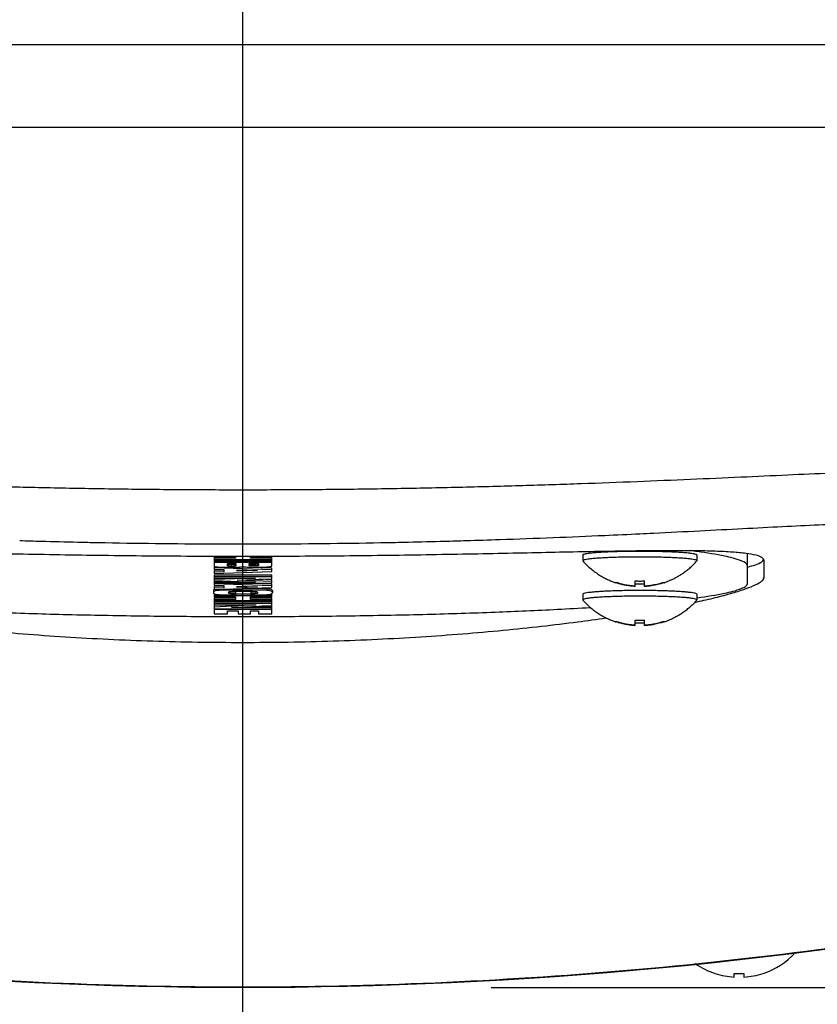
# Model space of a CAD drawing. Header units: millimetres. Extents: x 0 to 594, y 0 to 420.
# Tile 32 of 256: x 130.4 to 135.23, y 259.82 to 265.77. Entities that reach past the tile are written whole.
import ezdxf

# ---------------------------------------------------------------- set-up
doc = ezdxf.new("R2010")
doc.units = ezdxf.units.MM
doc.header["$LTSCALE"] = 32.67
doc.linetypes.add('CENTER', pattern=[0.6, 0.375, -0.075, 0.075, -0.075])
doc.linetypes.add('PHANTOM', pattern=[0.8, 0.45, -0.05, 0.1, -0.05, 0.1, -0.05])
doc.layers.get('0').update_dxf_attribs({"linetype": 'CONTINUOUS'})
for name, color, linetype in [('CRV', 7, 'CONTINUOUS'), ('DEFAULT_1', 7, 'CENTER'), ('DRIV_DIM', 7, 'CONTINUOUS')]:
    doc.layers.add(name, color=color, linetype=linetype)
doc.styles.get("Standard").update_dxf_attribs({"font": 'MS PGothic.ttf', "width": 0.8})
doc.dimstyles.new('DIMSTYLE_2', dxfattribs={"dimtxt": 3.8, "dimasz": 1.8, "dimexe": 0.18, "dimexo": 0.0625, "dimgap": 0.09, "dimtad": 1, "dimdec": 0, "dimlfac": 10, "dimdsep": 46, "dimtxsty": 'STANDARD', "dimblk": 'OPEN', "dimblk1": 'OPEN', "dimblk2": 'OPEN', "dimcen": 0.09, "dimadec": 0, "dimazin": 0, "dimtfac": 1, "dimtdec": 0, "dimtofl": 0, "dimtmove": 0, "dimatfit": 3, "dimldrblk": 'OPEN', "dimfxl": 1, "dimtolj": 1, "dimarcsym": 0})
doc.dimstyles.new('DIMSTYLE_3', dxfattribs={"dimtxt": 3.8, "dimasz": 1.8, "dimexe": 0.18, "dimexo": 0.0625, "dimgap": 0.09, "dimtad": 1, "dimdec": 3, "dimlfac": 10, "dimdsep": 46, "dimtxsty": 'STANDARD', "dimblk": 'OPEN', "dimblk1": 'OPEN', "dimblk2": 'OPEN', "dimcen": 0.09, "dimadec": 0, "dimazin": 0, "dimtp": 0.5, "dimtm": 0.5, "dimtfac": 1, "dimtdec": 3, "dimtofl": 0, "dimtmove": 0, "dimatfit": 3, "dimldrblk": 'OPEN', "dimfxl": 1, "dimtolj": 1, "dimarcsym": 0})

# ---------------------------------------------------------------- blocks, each defined once
blk = doc.blocks.new('_OPEN')
at = {"color": 0, "linetype": 'ByBlock'}
for p, q in [((0, 0), (-1, 0.342)), ((-1, -0.342), (0, 0)), ((-1, 0), (0, 0))]:
    blk.add_line(p, q, dxfattribs=at)
blk = doc.blocks.new('*D4')
at = {"layer": 'DRIV_DIM', "color": 2, "linetype": 'Continuous'}
for p, q in [((133.2536, 292.9213), (226.9926, 292.9213)), ((224.9926, 292.9213), (224.9926, 276.4218)), ((224.9926, 259.9223), (224.9926, 276.4218)), ((133.2536, 259.9223), (226.9926, 259.9223))]:
    blk.add_line(p, q, dxfattribs=at)
at = {"layer": 'DRIV_DIM', "color": 2, "linetype": 'Continuous', "xscale": 1.8, "yscale": 1.8, "zscale": 1.8}
for p, rotation in [((224.9926, 292.9213), 90), ((224.9926, 259.9223), 270)]:
    blk.add_blockref('_OPEN', p, dxfattribs=dict(at, rotation=rotation))
at = {"layer": 'DRIV_DIM', "color": 2, "linetype": 'Continuous', "width": 0.8}
blk.add_text('330', height=3.8, rotation=90, dxfattribs=at).set_placement((224.0426, 272.1424))
blk = doc.blocks.new('*D30')
at = {"layer": 'DRIV_DIM', "color": 2, "linetype": 'Continuous'}
for p, q in [((138.2536, 276.4223), (63.0877, 276.4223)), ((141.2308, 276.1618), (215.2547, 263.1094))]:
    blk.add_line(p, q, dxfattribs=at)
for points in [[(65.725, 274.6299), (65.0877, 276.4223), (64.4938, 274.615)], [(213.5561, 261.5738), (213.2851, 263.4567), (212.3462, 261.8022)]]:
    blk.add_lwpolyline(points, dxfattribs=at)
for start, end in [(180, 265), (265, 350)]:
    blk.add_arc((139.7536, 276.4223), 74.6659, start, end, dxfattribs=at)
at = {"layer": 'DRIV_DIM', "color": 2, "linetype": 'Continuous', "width": 0.766667}
blk.add_text('170%%d', height=3.8, rotation=-27.32462, dxfattribs=at).set_placement((97.66, 207.6469))

msp = doc.modelspace()

# ---------------------------------------------------------------- linework, layer by layer
at = {"color": 9, "linetype": 'Continuous'}
for p, q in [((125.25357, 265.62232), (138.25357, 265.62232)), ((131.66403, 262.47941), (131.66403, 262.46943)), ((131.68328, 262.47884), (131.68328, 262.46886)), ((131.70486, 262.47935), (131.70486, 262.46938)), ((131.79456, 262.48044), (131.79456, 262.47047)), ((131.81861, 262.4796), (131.81861, 262.46962)), ((131.84212, 262.48035), (131.84212, 262.47038)), ((131.74511, 262.33398), (131.74511, 262.32401)), ((131.59957, 262.328), (131.59957, 262.32153)), ((131.67453, 262.31265), (131.67453, 262.30267)), ((131.83874, 262.3137), (131.83874, 262.30372)), ((131.89795, 262.33199), (131.89795, 262.32201))]:
    msp.add_line(p, q, dxfattribs=at)
at = {"color": 7, "linetype": 'Continuous'}
for p, q in [((124.25357, 265.12232), (139.25357, 265.12232)), ((131.70807, 262.5259), (131.57857, 262.5259)), ((131.57857, 262.5259), (131.57857, 262.45061)), ((131.70807, 262.51592), (131.57857, 262.51592)), ((131.70807, 262.52712), (131.70807, 262.51592)), ((131.7982, 262.51592), (131.7982, 262.52711)), ((131.92857, 262.5259), (131.7982, 262.5259)), ((131.92857, 262.51592), (131.7982, 262.51592)), ((131.92857, 262.47298), (131.92857, 262.5259)), ((133.80857, 262.53538), (133.80857, 262.50119)), ((134.49857, 262.53538), (134.49857, 262.50119)), ((134.80357, 262.36449), (134.80357, 262.54386)), ((131.57857, 262.50887), (131.92857, 262.50887)), ((131.92857, 262.50348), (131.57857, 262.50348)), ((131.57857, 262.49642), (131.92857, 262.49642)), ((131.92857, 262.49094), (131.57857, 262.49094)), ((131.92857, 262.4462), (131.57857, 262.45877)), ((131.65936, 262.48389), (131.71099, 262.48389)), ((131.65936, 262.47168), (131.65936, 262.48389)), ((131.71099, 262.48389), (131.71099, 262.47279)), ((131.92857, 262.45618), (131.73459, 262.46315)), ((131.79178, 262.48389), (131.84778, 262.48389)), ((131.79178, 262.47269), (131.79178, 262.48389)), ((131.84778, 262.48389), (131.84778, 262.47252)), ((131.92857, 262.43726), (131.92857, 262.45618)), ((133.80857, 262.50119), (133.80915, 262.49987)), ((134.49799, 262.49987), (134.49857, 262.50119)), ((134.90357, 262.50396), (134.90357, 262.39879)), ((131.57857, 262.45061), (131.63865, 262.44859)), ((131.63865, 262.44467), (131.57857, 262.44272)), ((131.57857, 262.44272), (131.57857, 262.42469)), ((131.57857, 262.42469), (131.92857, 262.43726)), ((131.63865, 262.4347), (131.57857, 262.43274)), ((131.92857, 262.41354), (131.57857, 262.41354)), ((131.57857, 262.41354), (131.57857, 262.35316)), ((131.92857, 262.40356), (131.57857, 262.40356)), ((131.82882, 262.39651), (131.57857, 262.387)), ((131.57857, 262.39651), (131.82882, 262.39651)), ((131.63865, 262.44859), (131.63865, 262.4347)), ((131.71945, 262.4457), (131.84107, 262.44156)), ((131.71945, 262.43742), (131.71945, 262.4457)), ((131.84107, 262.44156), (131.71945, 262.43742)), ((131.71945, 262.3843), (131.92857, 262.39221)), ((131.92857, 262.39221), (131.92857, 262.41354)), ((131.57857, 262.38159), (131.82882, 262.37209)), ((131.82882, 262.37209), (131.57857, 262.37209)), ((131.57857, 262.36503), (131.92857, 262.36503)), ((131.92857, 262.34875), (131.57857, 262.36133)), ((131.57857, 262.35316), (131.63865, 262.35115)), ((131.63865, 262.34723), (131.57857, 262.34528)), ((131.57857, 262.34528), (131.57857, 262.32725)), ((131.57857, 262.32725), (131.92857, 262.33982)), ((131.63865, 262.33725), (131.57857, 262.3353)), ((131.63865, 262.35115), (131.63865, 262.33725)), ((131.92857, 262.37638), (131.71945, 262.3843)), ((131.71945, 262.34826), (131.84107, 262.34412)), ((131.71945, 262.33997), (131.71945, 262.34826)), ((131.84107, 262.34412), (131.71945, 262.33997)), ((131.92857, 262.35873), (131.75331, 262.36503)), ((131.92857, 262.38636), (131.85123, 262.38929)), ((131.92857, 262.36503), (131.92857, 262.38636)), ((131.92857, 262.33982), (131.92857, 262.35873)), ((134.00857, 262.36825), (134.00857, 262.37206)), ((134.02333, 262.36362), (134.00857, 262.36825)), ((134.12457, 262.34571), (134.12457, 262.37968)), ((134.18257, 262.34571), (134.18257, 262.37968)), ((134.29857, 262.36825), (134.2835, 262.36353)), ((134.29857, 262.37206), (134.29857, 262.36825)), ((131.57478, 262.31941), (131.57478, 262.30944)), ((131.58385, 262.29988), (131.57857, 262.29988)), ((131.57857, 262.29988), (131.57857, 262.28285)), ((131.92857, 262.2899), (131.57857, 262.2899)), ((131.57857, 262.28285), (131.70807, 262.28285)), ((131.70807, 262.27718), (131.57857, 262.27718)), ((131.57857, 262.27718), (131.57857, 262.23517)), ((131.70807, 262.28285), (131.70807, 262.2672)), ((131.71011, 262.29487), (131.71011, 262.31178)), ((131.8017, 262.29988), (131.71011, 262.29988)), ((131.7982, 262.28285), (131.92857, 262.28285)), ((131.7982, 262.2672), (131.7982, 262.28285)), ((131.92857, 262.27718), (131.7982, 262.27718)), ((131.8017, 262.31178), (131.8017, 262.29487)), ((131.92857, 262.28285), (131.92857, 262.29988)), ((131.92857, 262.23097), (131.92857, 262.27718)), ((131.93236, 262.31895), (131.93236, 262.30898)), ((133.80857, 262.29876), (133.80857, 262.26457)), ((134.49857, 262.29876), (134.49857, 262.26457)), ((131.70807, 262.2672), (131.57857, 262.2672)), ((131.57857, 262.26015), (131.92857, 262.26015)), ((131.92857, 262.25476), (131.57857, 262.25476)), ((131.57857, 262.24771), (131.92857, 262.24771)), ((131.92857, 262.24222), (131.57857, 262.24222)), ((131.8329, 262.23517), (131.57857, 262.22133)), ((131.64955, 262.23517), (131.57857, 262.23131)), ((131.57857, 262.23517), (131.8329, 262.23517)), ((131.57857, 262.23131), (131.57857, 262.18017)), ((131.68386, 262.21769), (131.92857, 262.23097)), ((131.92857, 262.21769), (131.68386, 262.21769)), ((131.92857, 262.2672), (131.7982, 262.2672)), ((131.92857, 262.22767), (131.86766, 262.22767)), ((131.92857, 262.18017), (131.92857, 262.22767)), ((133.80857, 262.26457), (133.80915, 262.26326)), ((134.49799, 262.26326), (134.49857, 262.26457)), ((131.57857, 262.21063), (131.92857, 262.21063)), ((131.92857, 262.20563), (131.57857, 262.20563)), ((131.57857, 262.18017), (131.65936, 262.18017)), ((131.65936, 262.19857), (131.7244, 262.19857)), ((131.65936, 262.18017), (131.65936, 262.19857)), ((131.7244, 262.19857), (131.7244, 262.18117)), ((131.7244, 262.18117), (131.79965, 262.18117)), ((131.79965, 262.19857), (131.84778, 262.19857)), ((131.79965, 262.18117), (131.79965, 262.19857)), ((131.84778, 262.19857), (131.84778, 262.18017)), ((131.84778, 262.18017), (131.92857, 262.18017)), ((134.00857, 262.13163), (134.00857, 262.13544)), ((134.02333, 262.12701), (134.00857, 262.13163)), ((134.12457, 262.10909), (134.12457, 262.14306)), ((134.18257, 262.10909), (134.18257, 262.14306)), ((134.29857, 262.13163), (134.2835, 262.12691)), ((134.29857, 262.13544), (134.29857, 262.13163)), ((134.60857, 260.00577), (134.60857, 260.00674)), ((134.72457, 259.98415), (134.72457, 260.00674)), ((134.78257, 260.00674), (134.78257, 259.98415)), ((134.89857, 260.00674), (134.89857, 260.00577))]:
    msp.add_line(p, q, dxfattribs=at)
for points in [[(131.66403, 262.46943), (131.66156, 262.46989), (131.65994, 262.47062), (131.65936, 262.47168)], [(131.79456, 262.47047), (131.79304, 262.47106), (131.7921, 262.4718), (131.79178, 262.47269)]]:
    msp.add_lwpolyline(points, dxfattribs=at)
for centre, radius, start, end in [((131.75357, 286.92232), 27, 259.292243, 280.707757), ((134.75357, 260.44232), 0.46, 288.416046, 317.567868), ((134.75357, 260.44232), 0.46, 234.76934, 251.583954), ((134.75357, 260.44232), 0.45908, 251.588126, 266.378264), ((134.75357, 260.44232), 0.43655, 266.19103, 273.80897), ((134.75357, 260.44232), 0.45908, 273.621736, 288.411874)]:
    msp.add_arc(centre, radius, start, end, dxfattribs=at)
at = {"color": 9, "linetype": 'Continuous'}
for points, knots in [([(136.48015, 263.00372), (136.47869, 263.01219), (136.45504, 263.0289), (136.40755, 263.03911), (136.33099, 263.04912), (136.22736, 263.05392), (136.0954, 263.05565), (135.93617, 263.05362), (135.75007, 263.0485), (135.53797, 263.04057), (135.30092, 263.03039), (135.04023, 263.01849), (134.75741, 263.00547), (134.45422, 262.99194), (134.13258, 262.97852), (133.7947, 262.96578), (133.44291, 262.95426), (133.07962, 262.94445), (132.70727, 262.93672), (132.3284, 262.9314), (131.94563, 262.92868), (131.56159, 262.92868), (131.17883, 262.93139), (130.79995, 262.93672), (130.4276, 262.94444), (130.06431, 262.95426), (129.71252, 262.96578), (129.37463, 262.97852), (129.05299, 262.99194), (128.74979, 263.00547), (128.46696, 263.01848), (128.20627, 263.03038), (127.96922, 263.04057), (127.75712, 263.04849), (127.57101, 263.05362), (127.41177, 263.05565), (127.27981, 263.05392), (127.17617, 263.04912), (127.0996, 263.03911), (127.05211, 263.0289), (127.02846, 263.01219), (127.02699, 263.00371)], [0, 0, 0, 0, 0.0257924, 0.0745092, 0.1505342, 0.2546254, 0.3865966, 0.546035, 0.7324528, 0.9450675, 1.1827697, 1.4442402, 1.7279556, 2.0321249, 2.3547425, 2.6936931, 3.046487, 3.4106776, 3.7839457, 4.1637687, 4.5474049, 4.9322566, 5.3158928, 5.6957149, 6.0689841, 6.4331768, 6.7859732, 7.1249284, 7.4475516, 7.751728, 8.0354481, 8.2969212, 8.5346272, 8.747248, 8.9336721, 9.0931152, 9.2250908, 9.3291886, 9.4052221, 9.4539462, 9.4797419, 9.4797419, 9.4797419, 9.4797419]), ([(136.09086, 262.68229), (136.08987, 262.69033), (136.06932, 262.7074), (136.02534, 262.71746), (135.95559, 262.72731), (135.86053, 262.73181), (135.73949, 262.73321), (135.59325, 262.73078), (135.42226, 262.72521), (135.22735, 262.7168), (135.0095, 262.70611), (134.76993, 262.6937), (134.51008, 262.68016), (134.30256, 262.66971), (134.18184, 262.66388), (134.15416, 262.66256)], [0, 0, 0, 0, 0.0243181, 0.0688598, 0.1383715, 0.2337287, 0.3548097, 0.5012389, 0.6725513, 0.8679998, 1.0865303, 1.3268941, 1.587656, 1.867139, 1.9502487, 1.9502487, 1.9502487, 1.9502487]), ([(134.15416, 262.66256), (134.08317, 262.65917), (133.90854, 262.65106), (133.62603, 262.63906), (133.34681, 262.62878), (133.17124, 262.62321), (133.10356, 262.62121)], [0, 0, 0, 0, 0.2132275, 0.5244592, 0.8482922, 1.0514329, 1.0514329, 1.0514329, 1.0514329]), ([(130.75338, 262.61212), (130.68046, 262.61374), (130.56386, 262.61662), (130.44727, 262.61991), (130.40358, 262.62121)], [0, 0, 0, 0, 0.2187932, 0.34991188, 0.34991188, 0.34991188, 0.34991188]), ([(132.75376, 262.61212), (132.71258, 262.6112), (132.5553, 262.60791), (132.28074, 262.60357), (131.92971, 262.60077), (131.5775, 262.60077), (131.22647, 262.60357), (130.95188, 262.60791), (130.79458, 262.6112), (130.75338, 262.61212)], [0, 0, 0, 0, 0.1235702, 0.4719459, 0.8237758, 1.1767059, 1.5285357, 1.8769104, 2.0005498, 2.0005498, 2.0005498, 2.0005498]), ([(133.10356, 262.62121), (133.05989, 262.61991), (132.9433, 262.61662), (132.8267, 262.61375), (132.75376, 262.61212)], [0, 0, 0, 0, 0.13105051, 0.34991187, 0.34991187, 0.34991187, 0.34991187]), ([(136.37976, 260.32267), (135.99828, 260.25632), (135.23225, 260.14002), (134.07656, 260.01514), (132.91623, 259.94009), (131.75357, 259.91506), (130.5909, 259.94009), (129.43057, 260.01514), (128.27489, 260.14002), (127.50885, 260.25633), (127.12738, 260.32267)], [0, 0, 0, 0, 1.1616072, 2.3235945, 3.4862202, 4.6487712, 5.8113265, 6.9739561, 8.1359413, 9.2975384, 9.2975384, 9.2975384, 9.2975384])]:
    msp.add_open_spline(points, degree=3, knots=knots, dxfattribs=at)
at = {"color": 7, "linetype": 'Continuous'}
for points, knots in [([(131.57857, 262.52726), (131.54565, 262.52735), (131.42213, 262.5278), (131.20934, 262.52919), (130.94218, 262.53203), (130.68096, 262.53578), (130.42766, 262.54019), (130.18422, 262.54499), (129.95256, 262.54985), (129.73453, 262.55439), (129.5364, 262.55816), (129.41113, 262.56004), (129.35361, 262.56072)], [0, 0, 0, 0, 0.0987665, 0.3705554, 0.6383916, 0.9002959, 1.1542906, 1.3984155, 1.6307448, 1.849417, 2.0526641, 2.225247, 2.225247, 2.225247, 2.225247]), ([(131.79817, 262.52703), (131.7833, 262.52702), (131.75327, 262.52701), (131.72323, 262.52702), (131.70806, 262.52703)], [0, 0, 0, 0, 0.044600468, 0.090110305, 0.090110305, 0.090110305, 0.090110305]), ([(134.15353, 262.56072), (134.09601, 262.56004), (133.97075, 262.55816), (133.77261, 262.55439), (133.55458, 262.54985), (133.32292, 262.54499), (133.07949, 262.54019), (132.82618, 262.53578), (132.56496, 262.53203), (132.2978, 262.52919), (132.08501, 262.5278), (131.96149, 262.52735), (131.92857, 262.52726)], [0, 0, 0, 0, 0.1725829, 0.37583, 0.5945021, 0.8268315, 1.0709564, 1.3249511, 1.5868553, 1.8546916, 2.1264805, 2.225247, 2.225247, 2.225247, 2.225247]), ([(134.15357, 262.52387), (134.1372, 262.52387), (134.1048, 262.52372), (134.05703, 262.52304), (134.01122, 262.52193), (133.96831, 262.52041), (133.92915, 262.51851), (133.8946, 262.51629), (133.8652, 262.51375), (133.84197, 262.51114), (133.82426, 262.50809), (133.81456, 262.50576), (133.80857, 262.50278), (133.80857, 262.50119)], [0, 0, 0, 0, 0.04909916, 0.09720319, 0.1433375, 0.18656821, 0.22602175, 0.26090351, 0.29051586, 0.31427672, 0.33174381, 0.3426743, 0.34744353, 0.34744353, 0.34744353, 0.34744353]), ([(134.15357, 262.55805), (134.13916, 262.55805), (134.11056, 262.55794), (134.06822, 262.55741), (134.02723, 262.55654), (133.98823, 262.55535), (133.95184, 262.55384), (133.91862, 262.55207), (133.88914, 262.55002), (133.86372, 262.54781), (133.84313, 262.54531), (133.82674, 262.54305), (133.81691, 262.54), (133.80944, 262.53851), (133.80898, 262.53586), (133.80898, 262.53538)], [0, 0, 0, 0, 0.04324034, 0.08580173, 0.12701608, 0.16623687, 0.20284958, 0.23628173, 0.2660126, 0.29158267, 0.31260351, 0.32877095, 0.33989299, 0.3460141, 0.34746338, 0.34746338, 0.34746338, 0.34746338]), ([(134.90357, 262.50396), (134.90357, 262.51077), (134.88676, 262.52678), (134.84928, 262.53633), (134.78931, 262.54731), (134.70703, 262.55415), (134.60216, 262.55928), (134.4756, 262.56181), (134.32815, 262.56233), (134.21847, 262.56147), (134.15807, 262.56077), (134.15353, 262.56072)], [0, 0, 0, 0, 0.02043335, 0.05865866, 0.11885678, 0.20161693, 0.30672853, 0.43361006, 0.58141101, 0.74904919, 0.7626489, 0.7626489, 0.7626489, 0.7626489]), ([(134.49816, 262.53538), (134.49816, 262.53586), (134.4977, 262.53851), (134.49023, 262.54), (134.48041, 262.54305), (134.46401, 262.54531), (134.44342, 262.54781), (134.418, 262.55002), (134.38852, 262.55207), (134.3553, 262.55384), (134.31891, 262.55535), (134.27991, 262.55654), (134.23892, 262.55741), (134.19659, 262.55794), (134.16798, 262.55805), (134.15357, 262.55805)], [0, 0, 0, 0, 0.00144928, 0.00757039, 0.01869243, 0.03485987, 0.05588071, 0.08145077, 0.11118165, 0.1446138, 0.1812265, 0.2204473, 0.26166165, 0.30422304, 0.34746338, 0.34746338, 0.34746338, 0.34746338]), ([(134.49857, 262.50119), (134.49857, 262.50278), (134.49258, 262.50576), (134.48289, 262.50809), (134.46517, 262.51114), (134.44194, 262.51375), (134.41254, 262.51629), (134.37799, 262.51851), (134.33884, 262.52041), (134.29592, 262.52193), (134.25011, 262.52304), (134.20234, 262.52372), (134.16994, 262.52387), (134.15357, 262.52387)], [0, 0, 0, 0, 0.00476924, 0.01569973, 0.03316682, 0.05692768, 0.08654003, 0.12142178, 0.16087532, 0.20410604, 0.25024034, 0.29834437, 0.34744354, 0.34744354, 0.34744354, 0.34744354]), ([(134.80357, 262.46965), (134.80357, 262.48475), (134.74456, 262.5119), (134.65193, 262.53349), (134.54287, 262.5512), (134.47332, 262.56048), (134.45921, 262.56229)], [0, 0, 0, 0, 0.04531222, 0.15087133, 0.31973263, 0.36242634, 0.36242634, 0.36242634, 0.36242634]), ([(131.57857, 262.46874), (131.57885, 262.46814), (131.58021, 262.46651), (131.58446, 262.46565), (131.59069, 262.46441), (131.5958, 262.46382), (131.59877, 262.46363)], [0, 0, 0, 0, 0.001996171, 0.006017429, 0.012438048, 0.021340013, 0.021340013, 0.021340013, 0.021340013]), ([(131.59877, 262.46363), (131.60806, 262.46303), (131.62822, 262.46204), (131.64841, 262.46171), (131.65929, 262.46173)], [0, 0, 0, 0, 0.027936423, 0.060561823, 0.060561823, 0.060561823, 0.060561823]), ([(131.66403, 262.47941), (131.66334, 262.47958), (131.66213, 262.47968), (131.66055, 262.4801), (131.65984, 262.48074), (131.65963, 262.48107)], [0, 0, 0, 0, 0.0021128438, 0.0036477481, 0.0048320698, 0.0048320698, 0.0048320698, 0.0048320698]), ([(131.67514, 262.47885), (131.67384, 262.47888), (131.67014, 262.479), (131.66643, 262.47922), (131.66403, 262.47941)], [0, 0, 0, 0, 0.003896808, 0.011128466, 0.011128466, 0.011128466, 0.011128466]), ([(131.68328, 262.46886), (131.68023, 262.46886), (131.67382, 262.46893), (131.66738, 262.46903), (131.66403, 262.46943)], [0, 0, 0, 0, 0.009143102, 0.019262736, 0.019262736, 0.019262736, 0.019262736]), ([(131.67015, 262.4618), (131.68203, 262.46172), (131.70235, 262.46188), (131.72267, 262.46254), (131.73111, 262.4629)], [0, 0, 0, 0, 0.035620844, 0.060972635, 0.060972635, 0.060972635, 0.060972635]), ([(131.70486, 262.46938), (131.701, 262.46905), (131.6938, 262.46891), (131.6866, 262.46886), (131.68328, 262.46886)], [0, 0, 0, 0, 0.011628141, 0.021592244, 0.021592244, 0.021592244, 0.021592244]), ([(131.70486, 262.47935), (131.70364, 262.47927), (131.69937, 262.479), (131.69508, 262.47886), (131.69202, 262.47881)], [0, 0, 0, 0, 0.003666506, 0.012854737, 0.012854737, 0.012854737, 0.012854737]), ([(131.71099, 262.48277), (131.71101, 262.48232), (131.71069, 262.48133), (131.70935, 262.4803), (131.70811, 262.47988), (131.70735, 262.47972), (131.70725, 262.4797)], [0, 0, 0, 0, 0.0013488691, 0.0028731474, 0.0049137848, 0.0052090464, 0.0052090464, 0.0052090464, 0.0052090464]), ([(131.73111, 262.4629), (131.73412, 262.46306), (131.73947, 262.4634), (131.74646, 262.46414), (131.75149, 262.46489), (131.75408, 262.46577), (131.75503, 262.46621)], [0, 0, 0, 0, 0.009048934, 0.016066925, 0.021101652, 0.024239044, 0.024239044, 0.024239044, 0.024239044]), ([(131.75503, 262.46621), (131.75786, 262.46554), (131.76576, 262.46402), (131.77382, 262.46343), (131.77895, 262.46343)], [0, 0, 0, 0, 0.008724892, 0.024115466, 0.024115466, 0.024115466, 0.024115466]), ([(131.79456, 262.48044), (131.79379, 262.48053), (131.79276, 262.48094), (131.79219, 262.48175), (131.79209, 262.48193)], [0, 0, 0, 0, 0.0023186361, 0.0029404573, 0.0029404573, 0.0029404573, 0.0029404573]), ([(131.79216, 262.46302), (131.79563, 262.46293), (131.81018, 262.4626), (131.82474, 262.46251), (131.83582, 262.46257)], [0, 0, 0, 0, 0.010415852, 0.04366655, 0.04366655, 0.04366655, 0.04366655]), ([(131.81019, 262.47951), (131.80747, 262.47955), (131.80225, 262.47974), (131.79705, 262.48018), (131.79456, 262.48044)], [0, 0, 0, 0, 0.008152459, 0.015664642, 0.015664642, 0.015664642, 0.015664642]), ([(131.81861, 262.46962), (131.81425, 262.46962), (131.80629, 262.46997), (131.79807, 262.46944), (131.79456, 262.47047)], [0, 0, 0, 0, 0.01309943, 0.024079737, 0.024079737, 0.024079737, 0.024079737]), ([(131.84212, 262.47038), (131.8381, 262.46983), (131.83023, 262.46973), (131.82239, 262.46962), (131.81861, 262.46962)], [0, 0, 0, 0, 0.012181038, 0.023525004, 0.023525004, 0.023525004, 0.023525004]), ([(131.84212, 262.48035), (131.83924, 262.48011), (131.83478, 262.47982), (131.83031, 262.47966), (131.82873, 262.47962)], [0, 0, 0, 0, 0.00866514, 0.013412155, 0.013412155, 0.013412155, 0.013412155]), ([(131.84547, 262.481), (131.84516, 262.48091), (131.84405, 262.48064), (131.84293, 262.48047), (131.84212, 262.48035)], [0, 0, 0, 0, 0.0009667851, 0.0034123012, 0.0034123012, 0.0034123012, 0.0034123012]), ([(131.84785, 262.46247), (131.85921, 262.46244), (131.87985, 262.4628), (131.90047, 262.46388), (131.90973, 262.46451)], [0, 0, 0, 0, 0.034071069, 0.061923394, 0.061923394, 0.061923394, 0.061923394]), ([(131.90973, 262.46451), (131.91246, 262.46492), (131.91728, 262.46542), (131.92326, 262.46717), (131.92744, 262.4694), (131.92851, 262.47191), (131.92857, 262.47298)], [0, 0, 0, 0, 0.008279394, 0.014449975, 0.01874828, 0.021956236, 0.021956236, 0.021956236, 0.021956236]), ([(133.80915, 262.49987), (133.81678, 262.49126), (133.83257, 262.47472), (133.85766, 262.45207), (133.88333, 262.43209), (133.90881, 262.41494), (133.9336, 262.40048), (133.9574, 262.38846), (133.97999, 262.37858), (133.99656, 262.37233), (134.00553, 262.36926), (134.0074, 262.36863)], [0, 0, 0, 0, 0.03452044, 0.06852375, 0.10130835, 0.13203307, 0.16059874, 0.18732348, 0.2119928, 0.23452079, 0.24044137, 0.24044137, 0.24044137, 0.24044137]), ([(134.29977, 262.36865), (134.30451, 262.37023), (134.31558, 262.37415), (134.3331, 262.3811), (134.35248, 262.38983), (134.37226, 262.39989), (134.39235, 262.41138), (134.41288, 262.42457), (134.43396, 262.4398), (134.45514, 262.45706), (134.47684, 262.47707), (134.49079, 262.49174), (134.49799, 262.49987)], [0, 0, 0, 0, 0.01499741, 0.03522053, 0.05652416, 0.07874163, 0.10176879, 0.12592011, 0.15191952, 0.17975006, 0.20782568, 0.2404175, 0.2404175, 0.2404175, 0.2404175]), ([(134.80547, 262.463), (134.82144, 262.46722), (134.85063, 262.47563), (134.87971, 262.48708), (134.89089, 262.4956)], [0, 0, 0, 0, 0.049551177, 0.091722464, 0.091722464, 0.091722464, 0.091722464]), ([(134.5003, 262.25322), (134.53677, 262.26121), (134.60844, 262.27774), (134.70755, 262.30394), (134.78986, 262.32944), (134.85006, 262.35372), (134.88698, 262.37292), (134.90357, 262.39121), (134.90357, 262.39879)], [0, 0, 0, 0, 0.11202609, 0.22068248, 0.30718308, 0.37121734, 0.41313532, 0.43589189, 0.43589189, 0.43589189, 0.43589189]), ([(131.89795, 262.33199), (131.87945, 262.33264), (131.83527, 262.33383), (131.79107, 262.33418), (131.76539, 262.33411)], [0, 0, 0, 0, 0.05555357, 0.13258532, 0.13258532, 0.13258532, 0.13258532]), ([(134.00857, 262.37206), (134.0148, 262.36999), (134.02681, 262.36628), (134.04427, 262.36167), (134.06037, 262.35805), (134.07516, 262.35526), (134.0887, 262.35314), (134.10121, 262.35154), (134.11303, 262.35035), (134.12075, 262.34976), (134.12457, 262.34952)], [0, 0, 0, 0, 0.01969424, 0.03770123, 0.0541645, 0.06918255, 0.08283698, 0.09528494, 0.10699333, 0.11849027, 0.11849027, 0.11849027, 0.11849027]), ([(134.12457, 262.34571), (134.12037, 262.34598), (134.11202, 262.34662), (134.09945, 262.34793), (134.08662, 262.34963), (134.07316, 262.3518), (134.05878, 262.35458), (134.04325, 262.35812), (134.03132, 262.36129), (134.02454, 262.36326), (134.02333, 262.36362)], [0, 0, 0, 0, 0.01263398, 0.02511928, 0.03791892, 0.05145155, 0.06600227, 0.08183865, 0.09924745, 0.10302184, 0.10302184, 0.10302184, 0.10302184]), ([(134.12457, 262.37968), (134.12934, 262.37936), (134.139, 262.37888), (134.14868, 262.37872), (134.15357, 262.37872)], [0, 0, 0, 0, 0.014339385, 0.029019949, 0.029019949, 0.029019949, 0.029019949]), ([(134.15357, 262.35966), (134.14868, 262.35966), (134.139, 262.35982), (134.12934, 262.3603), (134.12457, 262.36062)], [0, 0, 0, 0, 0.014680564, 0.029019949, 0.029019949, 0.029019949, 0.029019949]), ([(134.15357, 262.37872), (134.15846, 262.37872), (134.16814, 262.37888), (134.1778, 262.37936), (134.18257, 262.37968)], [0, 0, 0, 0, 0.014680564, 0.029019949, 0.029019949, 0.029019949, 0.029019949]), ([(134.18257, 262.36062), (134.1778, 262.3603), (134.16814, 262.35982), (134.15846, 262.35966), (134.15357, 262.35966)], [0, 0, 0, 0, 0.014339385, 0.029019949, 0.029019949, 0.029019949, 0.029019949]), ([(134.18257, 262.34952), (134.18677, 262.34979), (134.19512, 262.35043), (134.2077, 262.35174), (134.22053, 262.35344), (134.23398, 262.35562), (134.24836, 262.35839), (134.2639, 262.36193), (134.28081, 262.36643), (134.29248, 262.37004), (134.29857, 262.37206)], [0, 0, 0, 0, 0.01263398, 0.02511928, 0.03791892, 0.05145155, 0.06600227, 0.08183865, 0.09924745, 0.11849046, 0.11849046, 0.11849046, 0.11849046]), ([(134.2835, 262.36352), (134.28225, 262.36316), (134.27524, 262.36112), (134.26287, 262.35786), (134.24677, 262.35424), (134.23198, 262.35145), (134.21844, 262.34933), (134.20594, 262.34773), (134.19411, 262.34654), (134.1864, 262.34595), (134.18257, 262.34571)], [0, 0, 0, 0, 0.00390063, 0.02190761, 0.03837089, 0.05338894, 0.06704336, 0.07949133, 0.09119971, 0.10269666, 0.10269666, 0.10269666, 0.10269666]), ([(134.49858, 262.2771), (134.49956, 262.27723), (134.55627, 262.28512), (134.65201, 262.30066), (134.74455, 262.32224), (134.80357, 262.34938), (134.80357, 262.36449)], [0, 0, 0, 0, 0.00297325, 0.17183455, 0.27739366, 0.32270588, 0.32270588, 0.32270588, 0.32270588]), ([(131.57478, 262.30944), (131.57472, 262.308), (131.57567, 262.30484), (131.57973, 262.30134), (131.58591, 262.29887), (131.59084, 262.29814), (131.59362, 262.29759)], [0, 0, 0, 0, 0.00432682, 0.009179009, 0.015591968, 0.024082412, 0.024082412, 0.024082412, 0.024082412]), ([(131.59957, 262.32153), (131.59594, 262.32097), (131.58955, 262.32036), (131.58158, 262.31791), (131.57612, 262.31452), (131.57479, 262.31098), (131.57478, 262.30944)], [0, 0, 0, 0, 0.011016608, 0.019176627, 0.024959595, 0.029589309, 0.029589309, 0.029589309, 0.029589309]), ([(131.57942, 262.32642), (131.57826, 262.32571), (131.5766, 262.32442), (131.57553, 262.32264), (131.57527, 262.322)], [0, 0, 0, 0, 0.0040748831, 0.0061440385, 0.0061440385, 0.0061440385, 0.0061440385]), ([(131.58134, 262.32745), (131.58121, 262.32739), (131.58056, 262.32707), (131.57992, 262.32672), (131.57942, 262.32642)], [0, 0, 0, 0, 0.0004478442, 0.0021806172, 0.0021806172, 0.0021806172, 0.0021806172]), ([(131.59362, 262.29759), (131.5984, 262.29706), (131.61126, 262.29605), (131.63549, 262.29543), (131.66953, 262.29493), (131.69549, 262.29485), (131.71011, 262.29487)], [0, 0, 0, 0, 0.01444616, 0.03866863, 0.07270127, 0.11656286, 0.11656286, 0.11656286, 0.11656286]), ([(131.74511, 262.32401), (131.72699, 262.32402), (131.69475, 262.32395), (131.65238, 262.3235), (131.62197, 262.32293), (131.60571, 262.32201), (131.59957, 262.32153)], [0, 0, 0, 0, 0.05436415, 0.09672671, 0.12712, 0.14558597, 0.14558597, 0.14558597, 0.14558597]), ([(131.67453, 262.30267), (131.67188, 262.30291), (131.66542, 262.30278), (131.66734, 262.30674), (131.6678, 262.30747)], [0, 0, 0, 0, 0.007991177, 0.010566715, 0.010566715, 0.010566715, 0.010566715]), ([(131.67453, 262.31265), (131.67312, 262.31285), (131.6712, 262.31307), (131.66937, 262.31367), (131.66891, 262.31386)], [0, 0, 0, 0, 0.0042748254, 0.0057644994, 0.0057644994, 0.0057644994, 0.0057644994]), ([(131.71011, 262.30181), (131.70451, 262.30181), (131.69508, 262.30185), (131.68321, 262.30213), (131.67696, 262.30245), (131.67453, 262.30267)], [0, 0, 0, 0, 0.01681832, 0.028283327, 0.035601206, 0.035601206, 0.035601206, 0.035601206]), ([(131.67774, 262.31574), (131.68026, 262.31598), (131.68724, 262.31631), (131.70113, 262.31667), (131.72252, 262.31691), (131.73946, 262.31695), (131.74949, 262.31695)], [0, 0, 0, 0, 0.007613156, 0.020947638, 0.04168161, 0.071771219, 0.071771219, 0.071771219, 0.071771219]), ([(131.69548, 262.31182), (131.69308, 262.31186), (131.68899, 262.31196), (131.6849, 262.31212), (131.68322, 262.31219)], [0, 0, 0, 0, 0.00720436, 0.012265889, 0.012265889, 0.012265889, 0.012265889]), ([(131.89795, 262.32201), (131.87945, 262.32266), (131.82851, 262.32404), (131.77755, 262.32429), (131.74511, 262.32401)], [0, 0, 0, 0, 0.05555357, 0.15286315, 0.15286315, 0.15286315, 0.15286315]), ([(131.74949, 262.31695), (131.76083, 262.31695), (131.77985, 262.31691), (131.80368, 262.31667), (131.81878, 262.31631), (131.82621, 262.31597), (131.82882, 262.31572)], [0, 0, 0, 0, 0.03403248, 0.057054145, 0.071488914, 0.079353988, 0.079353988, 0.079353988, 0.079353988]), ([(131.83508, 262.30254), (131.83279, 262.30218), (131.82691, 262.30249), (131.81582, 262.30171), (131.80699, 262.30181), (131.8017, 262.30181)], [0, 0, 0, 0, 0.006943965, 0.017501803, 0.033391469, 0.033391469, 0.033391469, 0.033391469]), ([(131.8017, 262.29487), (131.82444, 262.29456), (131.86005, 262.29484), (131.89562, 262.2963), (131.90845, 262.29698)], [0, 0, 0, 0, 0.06825205, 0.10678435, 0.10678435, 0.10678435, 0.10678435]), ([(131.8272, 262.31225), (131.82364, 262.31211), (131.81986, 262.31198), (131.81608, 262.3119), (131.81586, 262.31189)], [0, 0, 0, 0, 0.010701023, 0.011348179, 0.011348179, 0.011348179, 0.011348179]), ([(131.83493, 262.31284), (131.83253, 262.31247), (131.82993, 262.31236), (131.82735, 262.31226), (131.8272, 262.31225)], [0, 0, 0, 0, 0.0072981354, 0.0077501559, 0.0077501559, 0.0077501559, 0.0077501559]), ([(131.82882, 262.31572), (131.83197, 262.31543), (131.8365, 262.31501), (131.84017, 262.31244), (131.84097, 262.31155)], [0, 0, 0, 0, 0.009495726, 0.013075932, 0.013075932, 0.013075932, 0.013075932]), ([(131.83824, 262.31356), (131.83721, 262.31326), (131.8361, 262.31303), (131.83498, 262.31285), (131.83493, 262.31284)], [0, 0, 0, 0, 0.0032342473, 0.003389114, 0.003389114, 0.003389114, 0.003389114]), ([(131.91596, 262.3299), (131.91496, 262.3301), (131.909, 262.33113), (131.90295, 262.33149), (131.89795, 262.33199)], [0, 0, 0, 0, 0.003085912, 0.018137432, 0.018137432, 0.018137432, 0.018137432]), ([(131.93236, 262.30898), (131.93222, 262.31078), (131.93023, 262.31507), (131.92256, 262.31846), (131.91171, 262.32103), (131.90295, 262.32151), (131.89795, 262.32201)], [0, 0, 0, 0, 0.005414, 0.012954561, 0.024048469, 0.039099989, 0.039099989, 0.039099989, 0.039099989]), ([(131.90845, 262.29698), (131.91191, 262.29748), (131.91804, 262.29802), (131.92575, 262.30041), (131.93107, 262.30385), (131.93237, 262.30741), (131.93236, 262.30898)], [0, 0, 0, 0, 0.010494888, 0.018389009, 0.024106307, 0.028819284, 0.028819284, 0.028819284, 0.028819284]), ([(131.93187, 262.32124), (131.9315, 262.32222), (131.92948, 262.32531), (131.92354, 262.32802), (131.91859, 262.32937), (131.91596, 262.3299)], [0, 0, 0, 0, 0.003158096, 0.010698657, 0.018717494, 0.018717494, 0.018717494, 0.018717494]), ([(134.15357, 262.28725), (134.1372, 262.28725), (134.1048, 262.2871), (134.05703, 262.28642), (134.01122, 262.28531), (133.96831, 262.28379), (133.92915, 262.28189), (133.8946, 262.27968), (133.8652, 262.27713), (133.84197, 262.27452), (133.82426, 262.27147), (133.81456, 262.26914), (133.80857, 262.26616), (133.80857, 262.26457)], [0, 0, 0, 0, 0.04909916, 0.09720319, 0.1433375, 0.18656821, 0.22602175, 0.26090351, 0.29051586, 0.31427672, 0.33174381, 0.3426743, 0.34744353, 0.34744353, 0.34744353, 0.34744353]), ([(134.15357, 262.32144), (134.13916, 262.32144), (134.11056, 262.32132), (134.06822, 262.32079), (134.02723, 262.31992), (133.98823, 262.31873), (133.95184, 262.31723), (133.91862, 262.31545), (133.88914, 262.3134), (133.86372, 262.3112), (133.84313, 262.30869), (133.82674, 262.30643), (133.81691, 262.30338), (133.80944, 262.3019), (133.80898, 262.29924), (133.80898, 262.29876)], [0, 0, 0, 0, 0.04324034, 0.08580173, 0.12701608, 0.16623687, 0.20284958, 0.23628173, 0.2660126, 0.29158267, 0.31260351, 0.32877095, 0.33989299, 0.3460141, 0.34746338, 0.34746338, 0.34746338, 0.34746338]), ([(134.49816, 262.29876), (134.49816, 262.29924), (134.4977, 262.3019), (134.49023, 262.30338), (134.48041, 262.30643), (134.46401, 262.30869), (134.44342, 262.3112), (134.418, 262.3134), (134.38852, 262.31545), (134.3553, 262.31723), (134.31891, 262.31873), (134.27991, 262.31992), (134.23892, 262.32079), (134.19659, 262.32132), (134.16798, 262.32144), (134.15357, 262.32144)], [0, 0, 0, 0, 0.00144928, 0.00757039, 0.01869243, 0.03485987, 0.05588071, 0.08145077, 0.11118165, 0.1446138, 0.1812265, 0.2204473, 0.26166165, 0.30422304, 0.34746338, 0.34746338, 0.34746338, 0.34746338]), ([(134.49857, 262.26457), (134.49857, 262.26616), (134.49258, 262.26914), (134.48289, 262.27147), (134.46517, 262.27452), (134.44194, 262.27713), (134.41254, 262.27968), (134.37799, 262.28189), (134.33884, 262.28379), (134.29592, 262.28531), (134.25011, 262.28642), (134.20234, 262.2871), (134.16994, 262.28725), (134.15357, 262.28725)], [0, 0, 0, 0, 0.00476924, 0.01569973, 0.03316682, 0.05692768, 0.08654003, 0.12142178, 0.16087532, 0.20410604, 0.25024034, 0.29834437, 0.34744354, 0.34744354, 0.34744354, 0.34744354]), ([(129.65389, 262.21906), (129.71988, 262.21494), (129.91137, 262.20411), (130.23983, 262.1896), (130.64752, 262.17688), (131.0799, 262.16821), (131.52733, 262.16383), (131.97981, 262.16383), (132.42724, 262.16821), (132.85963, 262.17688), (133.26731, 262.1896), (133.59584, 262.20411), (133.78741, 262.21495), (133.85348, 262.21907)], [0, 0, 0, 0, 0.1983568, 0.5753787, 0.9862943, 1.4219851, 1.8727692, 2.3286228, 2.779407, 3.2150978, 3.6260134, 4.0030352, 4.201619, 4.201619, 4.201619, 4.201619]), ([(133.80915, 262.26326), (133.81678, 262.25464), (133.83257, 262.2381), (133.85766, 262.21546), (133.88333, 262.19547), (133.90881, 262.17832), (133.9336, 262.16387), (133.9574, 262.15184), (133.97999, 262.14197), (133.99656, 262.13571), (134.00553, 262.13264), (134.0074, 262.13202)], [0, 0, 0, 0, 0.03452044, 0.06852375, 0.10130835, 0.13203307, 0.16059874, 0.18732348, 0.2119928, 0.23452079, 0.24044137, 0.24044137, 0.24044137, 0.24044137]), ([(134.29977, 262.13203), (134.30451, 262.13362), (134.31558, 262.13753), (134.3331, 262.14449), (134.35248, 262.15321), (134.37226, 262.16327), (134.39235, 262.17477), (134.41288, 262.18795), (134.43396, 262.20318), (134.45514, 262.22044), (134.47684, 262.24045), (134.49079, 262.25512), (134.49799, 262.26326)], [0, 0, 0, 0, 0.01499741, 0.03522053, 0.05652416, 0.07874163, 0.10176879, 0.12592011, 0.15191952, 0.17975006, 0.20782568, 0.2404175, 0.2404175, 0.2404175, 0.2404175]), ([(129.55735, 262.15567), (129.61463, 262.14734), (129.74471, 262.12948), (129.95235, 262.10434), (130.18404, 262.08021), (130.4275, 262.05885), (130.68084, 262.04073), (130.94208, 262.02623), (131.20928, 262.01565), (131.48043, 262.00921), (131.75357, 262.00705), (132.02671, 262.00921), (132.29786, 262.01565), (132.56506, 262.02623), (132.82631, 262.04073), (133.07964, 262.05885), (133.3231, 262.08021), (133.55479, 262.10434), (133.76247, 262.12948), (133.89259, 262.14735), (133.94992, 262.15569)], [0, 0, 0, 0, 0.1736605, 0.3938901, 0.6274315, 0.8724503, 1.1270579, 1.3893399, 1.6573717, 1.9292316, 2.2030031, 2.4767746, 2.7486346, 3.0166663, 3.2789483, 3.533556, 3.7785747, 4.0121161, 4.2323457, 4.4061324, 4.4061324, 4.4061324, 4.4061324]), ([(134.00857, 262.13544), (134.0148, 262.13337), (134.02681, 262.12966), (134.04427, 262.12505), (134.06037, 262.12144), (134.07516, 262.11865), (134.0887, 262.11652), (134.10121, 262.11493), (134.11303, 262.11373), (134.12075, 262.11315), (134.12457, 262.1129)], [0, 0, 0, 0, 0.01969424, 0.03770123, 0.0541645, 0.06918255, 0.08283698, 0.09528494, 0.10699333, 0.11849027, 0.11849027, 0.11849027, 0.11849027]), ([(134.12457, 262.10909), (134.12037, 262.10936), (134.11202, 262.11), (134.09945, 262.11131), (134.08662, 262.11301), (134.07316, 262.11519), (134.05878, 262.11796), (134.04325, 262.1215), (134.03132, 262.12467), (134.02454, 262.12664), (134.02333, 262.127)], [0, 0, 0, 0, 0.01263398, 0.02511928, 0.03791892, 0.05145155, 0.06600227, 0.08183865, 0.09924745, 0.10302184, 0.10302184, 0.10302184, 0.10302184]), ([(134.12457, 262.14306), (134.12934, 262.14275), (134.139, 262.14226), (134.14868, 262.1421), (134.15357, 262.1421)], [0, 0, 0, 0, 0.014339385, 0.029019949, 0.029019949, 0.029019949, 0.029019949]), ([(134.15357, 262.12304), (134.14868, 262.12304), (134.139, 262.1232), (134.12934, 262.12369), (134.12457, 262.124)], [0, 0, 0, 0, 0.014680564, 0.029019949, 0.029019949, 0.029019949, 0.029019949]), ([(134.15357, 262.1421), (134.15846, 262.1421), (134.16814, 262.14226), (134.1778, 262.14275), (134.18257, 262.14306)], [0, 0, 0, 0, 0.014680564, 0.029019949, 0.029019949, 0.029019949, 0.029019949]), ([(134.18257, 262.124), (134.1778, 262.12369), (134.16814, 262.1232), (134.15846, 262.12304), (134.15357, 262.12304)], [0, 0, 0, 0, 0.014339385, 0.029019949, 0.029019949, 0.029019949, 0.029019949]), ([(134.18257, 262.1129), (134.18677, 262.11317), (134.19512, 262.11381), (134.2077, 262.11513), (134.22053, 262.11682), (134.23398, 262.119), (134.24836, 262.12177), (134.2639, 262.12531), (134.28081, 262.12981), (134.29248, 262.13342), (134.29857, 262.13544)], [0, 0, 0, 0, 0.01263398, 0.02511928, 0.03791892, 0.05145155, 0.06600227, 0.08183865, 0.09924745, 0.11849046, 0.11849046, 0.11849046, 0.11849046]), ([(134.2835, 262.12691), (134.28225, 262.12654), (134.27524, 262.12451), (134.26287, 262.12124), (134.24677, 262.11762), (134.23198, 262.11483), (134.21844, 262.11271), (134.20594, 262.11111), (134.19411, 262.10992), (134.1864, 262.10933), (134.18257, 262.10909)], [0, 0, 0, 0, 0.00390063, 0.02190761, 0.03837089, 0.05338894, 0.06704336, 0.07949133, 0.09119971, 0.10269666, 0.10269666, 0.10269666, 0.10269666])]:
    msp.add_open_spline(points, degree=3, knots=knots, dxfattribs=at)
for points in [[(131.70806, 262.52703), (131.6649, 262.52706), (131.62174, 262.52714), (131.57857, 262.52726)], [(131.92857, 262.52726), (131.8851, 262.52714), (131.84164, 262.52706), (131.79817, 262.52703)], [(131.65929, 262.46173), (131.66291, 262.46173), (131.66653, 262.46176), (131.67015, 262.4618)], [(131.68328, 262.47884), (131.68057, 262.47879), (131.67785, 262.47879), (131.67514, 262.47885)], [(131.69202, 262.47881), (131.68911, 262.47876), (131.68619, 262.47877), (131.68328, 262.47884)], [(131.70725, 262.4797), (131.70646, 262.47955), (131.70566, 262.47947), (131.70486, 262.47935)], [(131.71099, 262.47279), (131.71099, 262.47045), (131.70719, 262.46957), (131.70486, 262.46938)], [(131.77895, 262.46343), (131.78335, 262.46327), (131.78775, 262.46314), (131.79216, 262.46302)], [(131.81861, 262.4796), (131.81581, 262.4795), (131.813, 262.47947), (131.81019, 262.47951)], [(131.82873, 262.47962), (131.82536, 262.47954), (131.82198, 262.47953), (131.81861, 262.4796)], [(131.83582, 262.46257), (131.83983, 262.46251), (131.84384, 262.46247), (131.84785, 262.46247)], [(131.84778, 262.47252), (131.84778, 262.4705), (131.84412, 262.47065), (131.84212, 262.47038)], [(134.80369, 262.46253), (134.80428, 262.46269), (134.80488, 262.46284), (134.80547, 262.463)], [(134.89089, 262.4956), (134.89471, 262.49851), (134.89846, 262.50178), (134.90099, 262.50585)], [(134.0074, 262.36863), (134.00779, 262.3685), (134.00818, 262.36837), (134.00857, 262.36825)], [(134.29857, 262.36825), (134.29897, 262.36838), (134.29937, 262.36851), (134.29977, 262.36865)], [(131.57527, 262.322), (131.57495, 262.32118), (131.57478, 262.32029), (131.57478, 262.31941)], [(131.6649, 262.30926), (131.6649, 262.31251), (131.66951, 262.31474), (131.67275, 262.31504)], [(131.67275, 262.31504), (131.67321, 262.31508), (131.67368, 262.31509), (131.67414, 262.31503)], [(131.67414, 262.31503), (131.67469, 262.31497), (131.67534, 262.31478), (131.67565, 262.31432)], [(131.67755, 262.31247), (131.67654, 262.31253), (131.67554, 262.31259), (131.67453, 262.31265)], [(131.68322, 262.31219), (131.68133, 262.31227), (131.67944, 262.31237), (131.67755, 262.31247)], [(131.71011, 262.31178), (131.70523, 262.31172), (131.70035, 262.31173), (131.69548, 262.31182)], [(131.81586, 262.31189), (131.81114, 262.31179), (131.80642, 262.31174), (131.8017, 262.31178)], [(131.83874, 262.30372), (131.83761, 262.30311), (131.83634, 262.30274), (131.83508, 262.30254)], [(131.84224, 262.30867), (131.84224, 262.30665), (131.84051, 262.30469), (131.83874, 262.30372)], [(131.84097, 262.31155), (131.84168, 262.31078), (131.84224, 262.30972), (131.84224, 262.30867)], [(131.93236, 262.31895), (131.9323, 262.31973), (131.93214, 262.32051), (131.93187, 262.32124)], [(134.48543, 262.24999), (134.49039, 262.25106), (134.49534, 262.25214), (134.5003, 262.25322)], [(134.0074, 262.13202), (134.00779, 262.13189), (134.00818, 262.13176), (134.00857, 262.13163)], [(134.29857, 262.13163), (134.29897, 262.13176), (134.29937, 262.13189), (134.29977, 262.13203)]]:
    msp.add_open_spline(points, degree=3, dxfattribs=at)
at = {"layer": 'CRV', "color": 8, "linetype": 'PHANTOM'}
for radius, start in [(116.9528, 10), (108.9528, 10), (29.441, 189.285427)]:
    msp.add_arc((139.75357, 276.42232), radius, start, 350, dxfattribs=at)
at = {"layer": 'DEFAULT_1', "color": 7, "linetype": 'CENTER'}
msp.add_line((131.75357, 257.29192), (131.75357, 267.42232), dxfattribs=at)

# ---------------------------------------------------------------- dimensions: what is measured, and where the dimension line sits
at = {"layer": 'DRIV_DIM', "color": 2, "linetype": 'Continuous'}
dim = msp.add_linear_dim(base=(224.99259, 292.92131), p1=(133.25357, 259.92232), p2=(133.25357, 292.92131), angle=90, dimstyle='DIMSTYLE_2', dxfattribs=at)
dim.commit()
dim.dimension.update_dxf_attribs({"geometry": '*D4', "text_midpoint": (222.14259, 276.70239), "dimtype": 160})
dim = msp.add_angular_dim_2l(base=(133.24601, 202.04059), line1=((138.25357, 276.42232), (63.08772, 276.42232)), line2=((215.2547, 263.10944), (141.23078, 276.16185)), dimstyle='DIMSTYLE_3', dxfattribs=at)
dim.commit()
dim.dimension.update_dxf_attribs({"geometry": '*D30', "text_midpoint": (103.70872, 206.66028), "dimtype": 162})

doc.saveas('drawing.dxf')
